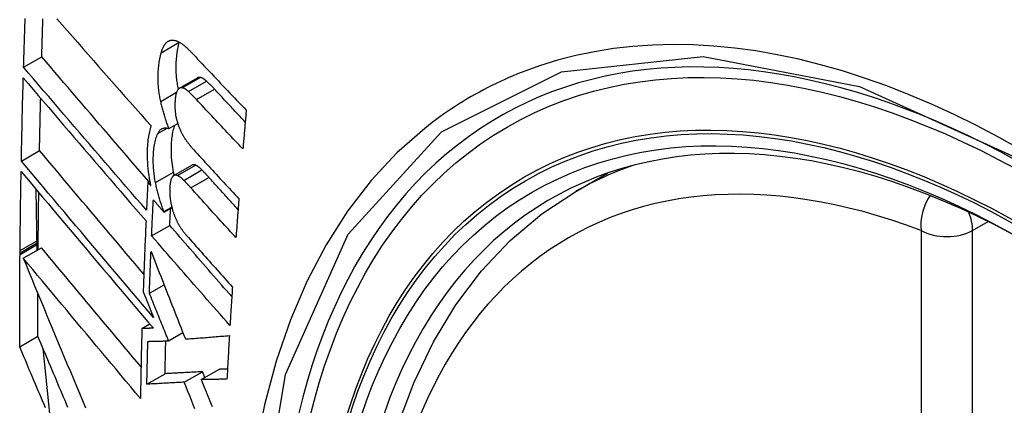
# Model space of a CAD drawing. Header units: inches. Extents: x 18 to 388, y 34 to 188.
# Tile 134 of 159: x 330.373 to 330.692, y 177.907 to 178.032. Entities that reach past the tile are written whole.
import ezdxf

# ---------------------------------------------------------------- set-up
doc = ezdxf.new("R2010")
doc.units = ezdxf.units.IN
doc.header["$MEASUREMENT"] = 0
doc.layers.add('Visible Edges(ANSI)', color=7, linetype='Continuous', lineweight=25)
doc.layers.add('Visible Tangent Edges(ANSI)', color=7, linetype='Continuous', lineweight=25)

msp = doc.modelspace()

# ---------------------------------------------------------------- linework, layer by layer
at = {"layer": 'Visible Edges(ANSI)'}
for p, q in [((330.42488, 178.02482), (330.4249, 178.02489)), ((330.37444, 178.01676), (330.38033, 178.02015)), ((330.42498, 178.00992), (330.43083, 178.01329)), ((330.42158, 177.99687), (330.42442, 177.99851)), ((330.37371, 177.98632), (330.3796, 177.98973)), ((330.42313, 177.98162), (330.42899, 177.985)), ((330.55354, 177.97648), (330.56382, 177.98241)), ((330.41471, 177.97945), (330.41536, 177.97982)), ((330.41565, 177.97838), (330.41471, 177.97945)), ((330.37885, 177.95746), (330.37856, 177.97706)), ((330.41995, 177.9698), (330.42252, 177.97128)), ((330.41995, 177.9698), (330.41996, 177.96997)), ((330.41996, 177.96997), (330.42249, 177.97143)), ((330.41596, 177.96208), (330.42184, 177.96548)), ((330.37916, 177.95764), (330.37917, 177.95947)), ((330.37917, 177.95947), (330.37918, 177.96004)), ((330.37918, 177.96004), (330.37918, 177.9607)), ((330.37328, 177.95663), (330.37329, 177.95729)), ((330.37328, 177.95607), (330.37328, 177.95663)), ((330.3743, 177.95484), (330.3802, 177.95824)), ((330.41522, 177.94347), (330.42, 177.94623)), ((330.41323, 177.94389), (330.41405, 177.94186)), ((330.41405, 177.94186), (330.4166, 177.9356)), ((330.41281, 177.93206), (330.41533, 177.93352)), ((330.42147, 177.92805), (330.42609, 177.93072)), ((330.37317, 177.92614), (330.37907, 177.92954)), ((330.38307, 177.90337), (330.38076, 177.92552)), ((330.41441, 177.914), (330.42031, 177.9174)), ((330.42654, 177.91466), (330.43243, 177.91806)), ((330.43205, 177.91547), (330.43793, 177.91887)), ((330.4332, 177.91613), (330.43243, 177.91806))]:
    msp.add_line(p, q, dxfattribs=at)
at = {"layer": 'Visible Edges(ANSI)', "flags": 128}
for points in [[(330.37444, 178.01676), (330.37447, 178.01789), (330.37451, 178.01901), (330.37454, 178.02014), (330.37457, 178.02127), (330.37461, 178.0224), (330.37464, 178.02353), (330.37468, 178.02466), (330.37471, 178.02579), (330.37475, 178.02692), (330.37479, 178.02805), (330.37482, 178.02918), (330.37486, 178.03032), (330.3749, 178.03145), (330.37493, 178.03258)], [(330.38033, 178.02015), (330.38035, 178.02088), (330.38037, 178.0216), (330.38039, 178.02232), (330.38041, 178.02304), (330.38043, 178.02377), (330.38045, 178.02449), (330.38047, 178.02521), (330.3805, 178.02594), (330.38052, 178.02666), (330.38054, 178.02738), (330.38056, 178.0281), (330.38058, 178.02883), (330.38061, 178.02955), (330.38063, 178.03027), (330.38065, 178.031), (330.38067, 178.03172), (330.3807, 178.03244)], [(330.38525, 178.03246), (330.38693, 178.03054), (330.38861, 178.02861), (330.39029, 178.02667), (330.39198, 178.02474), (330.39368, 178.0228), (330.39537, 178.02086), (330.39707, 178.01892), (330.39877, 178.01699), (330.40047, 178.01505), (330.40218, 178.01311), (330.40388, 178.01117), (330.40559, 178.00924), (330.40729, 178.00731), (330.409, 178.00539), (330.4107, 178.00346), (330.4124, 178.00155), (330.4141, 177.99964), (330.41579, 177.99773)], [(330.41904, 178.02145), (330.4191, 178.02165), (330.41916, 178.02184), (330.41922, 178.02203), (330.41928, 178.02222), (330.41935, 178.0224), (330.41942, 178.02258), (330.41949, 178.02275), (330.41956, 178.02292), (330.41964, 178.02309), (330.41971, 178.02325), (330.41979, 178.0234), (330.41987, 178.02355), (330.41996, 178.0237), (330.42004, 178.02384), (330.42013, 178.02398), (330.42022, 178.02411), (330.42031, 178.02423), (330.4204, 178.02435), (330.4205, 178.02446), (330.4206, 178.02457), (330.4207, 178.02468), (330.4208, 178.02477), (330.42091, 178.02487), (330.42102, 178.02496)], [(330.42102, 178.02496), (330.42113, 178.02504), (330.42125, 178.02512), (330.42136, 178.02519), (330.42148, 178.02525), (330.4216, 178.02531), (330.42173, 178.02536), (330.42185, 178.0254), (330.42198, 178.02543), (330.42211, 178.02547), (330.42224, 178.02549), (330.42237, 178.02551), (330.4225, 178.02552), (330.42264, 178.02552), (330.42277, 178.02552), (330.42291, 178.02552), (330.42305, 178.0255), (330.42319, 178.02549), (330.42333, 178.02546), (330.42347, 178.02544), (330.42361, 178.0254), (330.42375, 178.02536), (330.4239, 178.02532), (330.42404, 178.02527), (330.42419, 178.02522)], [(330.42464, 178.00964), (330.42454, 178.01012), (330.42445, 178.01059), (330.42437, 178.01106), (330.4243, 178.01153), (330.42423, 178.01199), (330.42417, 178.01246), (330.42411, 178.01292), (330.42406, 178.01338), (330.42402, 178.01384), (330.42398, 178.0143), (330.42395, 178.01476), (330.42393, 178.01521), (330.42391, 178.01566), (330.4239, 178.0161), (330.4239, 178.01654), (330.4239, 178.01698), (330.42391, 178.01749), (330.42393, 178.01825), (330.424, 178.01927), (330.4241, 178.02046), (330.42424, 178.02162), (330.42442, 178.02274), (330.42463, 178.02381), (330.42488, 178.02482)], [(330.42419, 178.02522), (330.42437, 178.02515), (330.42455, 178.02507), (330.42473, 178.02498), (330.42492, 178.02488), (330.4251, 178.02478), (330.42529, 178.02467), (330.42547, 178.02455), (330.42566, 178.02443), (330.42585, 178.0243), (330.42604, 178.02416), (330.42623, 178.02402), (330.42641, 178.02387), (330.4266, 178.02372), (330.42679, 178.02356), (330.42698, 178.0234), (330.42717, 178.02323), (330.42736, 178.02306), (330.42755, 178.02288), (330.42773, 178.0227), (330.42792, 178.02252), (330.42811, 178.02233), (330.42829, 178.02214), (330.42848, 178.02195), (330.42866, 178.02176)], [(330.41508, 177.97966), (330.41362, 177.98134), (330.41216, 177.98303), (330.4107, 177.98473), (330.40924, 177.98642), (330.40777, 177.98812), (330.40631, 177.98982), (330.40484, 177.99152), (330.40338, 177.99322), (330.40192, 177.99492), (330.40045, 177.99662), (330.39899, 177.99833), (330.39753, 178.00003), (330.39608, 178.00172), (330.39462, 178.00342), (330.39317, 178.00511), (330.39173, 178.0068), (330.39028, 178.00849), (330.38885, 178.01017), (330.38741, 178.01185), (330.38598, 178.01352), (330.38456, 178.01519), (330.38314, 178.01685), (330.38173, 178.01851), (330.38033, 178.02015)], [(330.41891, 178.00569), (330.41882, 178.00612), (330.41873, 178.00655), (330.41865, 178.00698), (330.41857, 178.0074), (330.4185, 178.00783), (330.41843, 178.00825), (330.41837, 178.00868), (330.41831, 178.0091), (330.41826, 178.00952), (330.41822, 178.00994), (330.41818, 178.01036), (330.41814, 178.01078), (330.41811, 178.01126), (330.41808, 178.01185), (330.41806, 178.01253), (330.41805, 178.01331), (330.41806, 178.01418), (330.4181, 178.01514), (330.41817, 178.01619), (330.41828, 178.0173), (330.41842, 178.01841), (330.41859, 178.01947), (330.4188, 178.02048), (330.41904, 178.02145)], [(330.42866, 178.02176), (330.4294, 178.02097), (330.43014, 178.02018), (330.43088, 178.0194), (330.43162, 178.01861), (330.43236, 178.01782), (330.43311, 178.01703), (330.43385, 178.01624), (330.4346, 178.01546), (330.43534, 178.01467), (330.43609, 178.01388), (330.43684, 178.01309), (330.43759, 178.01231), (330.43834, 178.01152), (330.43909, 178.01073), (330.43984, 178.00994), (330.44059, 178.00916), (330.44135, 178.00837), (330.4421, 178.00759), (330.44285, 178.0068), (330.44361, 178.00601), (330.44436, 178.00523), (330.44512, 178.00445), (330.44588, 178.00366), (330.44664, 178.00288)], [(330.41428, 177.97041), (330.41262, 177.97232), (330.41096, 177.97424), (330.40929, 177.97617), (330.40762, 177.9781), (330.40595, 177.98003), (330.40427, 177.98197), (330.40259, 177.98392), (330.40091, 177.98586), (330.39924, 177.98781), (330.39756, 177.98976), (330.39588, 177.99171), (330.39421, 177.99366), (330.39253, 177.99561), (330.39086, 177.99755), (330.3892, 177.9995), (330.38753, 178.00144), (330.38587, 178.00337), (330.38422, 178.00531), (330.38257, 178.00723), (330.38093, 178.00915), (330.3793, 178.01107), (330.37767, 178.01297), (330.37605, 178.01487), (330.37444, 178.01676)], [(330.37371, 177.98632), (330.37373, 177.98745), (330.37375, 177.98857), (330.37377, 177.98969), (330.3738, 177.99081), (330.37382, 177.99194), (330.37384, 177.99306), (330.37387, 177.99419), (330.37389, 177.99531), (330.37392, 177.99644), (330.37394, 177.99756), (330.37397, 177.99869), (330.374, 177.99981), (330.37402, 178.00094), (330.37405, 178.00206), (330.37408, 178.00319), (330.37411, 178.00431), (330.37413, 178.00544), (330.37416, 178.00656), (330.37419, 178.00769), (330.37422, 178.00882), (330.37425, 178.00994), (330.37428, 178.01107), (330.37431, 178.0122), (330.37434, 178.01332)], [(330.37434, 178.01332), (330.37595, 178.01143), (330.37757, 178.00954), (330.37919, 178.00763), (330.38083, 178.00572), (330.38246, 178.00379), (330.38411, 178.00187), (330.38576, 177.99993), (330.38742, 177.998), (330.38908, 177.99605), (330.39074, 177.99411), (330.39241, 177.99216), (330.39408, 177.99021), (330.39576, 177.98826), (330.39743, 177.98631), (330.39911, 177.98436), (330.40078, 177.98241), (330.40246, 177.98046), (330.40413, 177.97852), (330.40581, 177.97657), (330.40748, 177.97464), (330.40915, 177.9727), (330.41081, 177.97078), (330.41247, 177.96886), (330.41413, 177.96694)], [(330.43169, 178.01344), (330.43165, 178.01345), (330.43161, 178.01345), (330.43157, 178.01346), (330.43154, 178.01346), (330.4315, 178.01346), (330.43146, 178.01346), (330.43142, 178.01346), (330.43139, 178.01346), (330.43135, 178.01346), (330.43131, 178.01346), (330.43128, 178.01345), (330.43124, 178.01344), (330.4312, 178.01344), (330.43117, 178.01343), (330.43113, 178.01342), (330.4311, 178.01341), (330.43106, 178.0134), (330.43103, 178.01339), (330.43099, 178.01338), (330.43096, 178.01336), (330.43092, 178.01335), (330.43089, 178.01333), (330.43086, 178.01331), (330.43083, 178.01329)], [(330.43379, 178.01221), (330.4337, 178.01229), (330.43361, 178.01236), (330.43352, 178.01244), (330.43344, 178.01252), (330.43335, 178.01259), (330.43326, 178.01266), (330.43317, 178.01273), (330.43308, 178.01279), (330.43299, 178.01286), (330.4329, 178.01292), (330.43281, 178.01297), (330.43273, 178.01303), (330.43264, 178.01308), (330.43255, 178.01313), (330.43246, 178.01318), (330.43237, 178.01322), (330.43229, 178.01326), (330.4322, 178.0133), (330.43211, 178.01333), (330.43203, 178.01336), (330.43194, 178.01339), (330.43186, 178.01341), (330.43177, 178.01343), (330.43169, 178.01344)], [(330.42585, 178.01007), (330.42577, 178.01008), (330.4257, 178.01009), (330.42563, 178.01009), (330.42555, 178.01009), (330.42548, 178.01008), (330.42541, 178.01007), (330.42534, 178.01006), (330.42527, 178.01004), (330.4252, 178.01002), (330.42513, 178.01), (330.42507, 178.00997), (330.425, 178.00993), (330.42494, 178.00989), (330.42488, 178.00985), (330.42481, 178.00981), (330.42475, 178.00976), (330.4247, 178.0097), (330.42464, 178.00965), (330.42458, 178.00959), (330.42453, 178.00952), (330.42447, 178.00945), (330.42442, 178.00938), (330.42437, 178.00931), (330.42432, 178.00923)], [(330.42795, 178.00883), (330.42786, 178.00891), (330.42778, 178.00899), (330.42769, 178.00907), (330.4276, 178.00915), (330.42751, 178.00922), (330.42742, 178.00929), (330.42733, 178.00936), (330.42724, 178.00942), (330.42715, 178.00948), (330.42706, 178.00955), (330.42698, 178.0096), (330.42689, 178.00966), (330.4268, 178.00971), (330.42671, 178.00976), (330.42662, 178.00981), (330.42654, 178.00985), (330.42645, 178.00989), (330.42636, 178.00993), (330.42627, 178.00996), (330.42619, 178.00999), (330.4261, 178.01001), (330.42602, 178.01004), (330.42593, 178.01006), (330.42585, 178.01007)], [(330.4363, 178.00968), (330.4362, 178.00979), (330.43609, 178.0099), (330.43599, 178.01002), (330.43589, 178.01013), (330.43578, 178.01024), (330.43568, 178.01035), (330.43557, 178.01045), (330.43547, 178.01056), (330.43536, 178.01067), (330.43526, 178.01078), (330.43515, 178.01088), (330.43505, 178.01099), (330.43494, 178.0111), (330.43484, 178.0112), (330.43473, 178.0113), (330.43463, 178.01141), (330.43452, 178.01151), (330.43442, 178.01161), (330.43431, 178.01171), (330.43421, 178.01181), (330.43411, 178.01191), (330.434, 178.01201), (330.4339, 178.01211), (330.43379, 178.01221)], [(330.3796, 177.98973), (330.37961, 177.99043), (330.37963, 177.99114), (330.37964, 177.99185), (330.37965, 177.99255), (330.37967, 177.99326), (330.37968, 177.99397), (330.3797, 177.99468), (330.37971, 177.99539), (330.37973, 177.99609), (330.37974, 177.9968), (330.37976, 177.99751), (330.37977, 177.99822), (330.37979, 177.99892), (330.3798, 177.99963), (330.37982, 178.00034), (330.37984, 178.00105), (330.37985, 178.00176), (330.37987, 178.00247), (330.37988, 178.00317), (330.3799, 178.00388), (330.37992, 178.00459), (330.37993, 178.0053), (330.37995, 178.00601), (330.37997, 178.00672)], [(330.42432, 178.00923), (330.42422, 178.00906), (330.42413, 178.00886), (330.42405, 178.00866), (330.42398, 178.00843), (330.42391, 178.0082), (330.42385, 178.00796), (330.42379, 178.0077), (330.42374, 178.00744), (330.4237, 178.00717), (330.42366, 178.0069), (330.42363, 178.00662), (330.4236, 178.00633), (330.42357, 178.00603), (330.42354, 178.00568), (330.42352, 178.00529), (330.4235, 178.00486), (330.42349, 178.0044), (330.42349, 178.00391), (330.42351, 178.00339), (330.42354, 178.00287), (330.42359, 178.00234), (330.42365, 178.0018), (330.42374, 178.00126), (330.42384, 178.00071)], [(330.43047, 178.00631), (330.43036, 178.00642), (330.43026, 178.00653), (330.43015, 178.00665), (330.43005, 178.00676), (330.42994, 178.00687), (330.42984, 178.00698), (330.42974, 178.00708), (330.42963, 178.00719), (330.42953, 178.0073), (330.42942, 178.00741), (330.42932, 178.00751), (330.42921, 178.00762), (330.42911, 178.00772), (330.429, 178.00783), (330.4289, 178.00793), (330.42879, 178.00804), (330.42869, 178.00814), (330.42858, 178.00824), (330.42848, 178.00834), (330.42837, 178.00844), (330.42827, 178.00854), (330.42816, 178.00864), (330.42806, 178.00874), (330.42795, 178.00883)], [(330.4463, 177.99899), (330.44588, 177.99943), (330.44546, 177.99988), (330.44504, 178.00032), (330.44462, 178.00077), (330.44421, 178.00121), (330.44379, 178.00166), (330.44337, 178.0021), (330.44295, 178.00255), (330.44253, 178.003), (330.44212, 178.00344), (330.4417, 178.00389), (330.44128, 178.00433), (330.44087, 178.00478), (330.44045, 178.00522), (330.44003, 178.00567), (330.43962, 178.00612), (330.4392, 178.00656), (330.43879, 178.00701), (330.43837, 178.00745), (330.43796, 178.0079), (330.43754, 178.00834), (330.43713, 178.00879), (330.43672, 178.00924), (330.4363, 178.00968)], [(330.42158, 177.99687), (330.42144, 177.99722), (330.42131, 177.99757), (330.42118, 177.99792), (330.42104, 177.99827), (330.42092, 177.99863), (330.42079, 177.99898), (330.42067, 177.99934), (330.42054, 177.9997), (330.42043, 178.00007), (330.42031, 178.00043), (330.4202, 178.0008), (330.42008, 178.00117), (330.41997, 178.00153), (330.41987, 178.00191), (330.41976, 178.00228), (330.41966, 178.00265), (330.41956, 178.00303), (330.41946, 178.0034), (330.41936, 178.00378), (330.41927, 178.00416), (330.41917, 178.00454), (330.41908, 178.00492), (330.419, 178.0053), (330.41891, 178.00569)], [(330.44556, 177.99025), (330.44493, 177.99092), (330.44429, 177.99159), (330.44366, 177.99225), (330.44303, 177.99292), (330.44239, 177.99359), (330.44176, 177.99426), (330.44113, 177.99493), (330.4405, 177.9956), (330.43986, 177.99626), (330.43923, 177.99693), (330.4386, 177.9976), (330.43797, 177.99827), (330.43734, 177.99894), (330.43672, 177.99961), (330.43609, 178.00028), (330.43546, 178.00095), (330.43483, 178.00162), (330.43421, 178.00229), (330.43358, 178.00296), (330.43296, 178.00363), (330.43233, 178.0043), (330.43171, 178.00497), (330.43109, 178.00564), (330.43047, 178.00631)], [(330.42384, 178.00071), (330.42388, 178.00053), (330.42392, 178.00034), (330.42396, 178.00016), (330.42401, 177.99997), (330.42405, 177.99979), (330.4241, 177.99961), (330.42415, 177.99943), (330.4242, 177.99925), (330.42425, 177.99907), (330.4243, 177.99889), (330.42436, 177.99871), (330.42441, 177.99853), (330.42447, 177.99835), (330.42453, 177.99818), (330.42459, 177.998), (330.42465, 177.99783), (330.42471, 177.99766), (330.42478, 177.99749), (330.42484, 177.99732), (330.42491, 177.99715), (330.42498, 177.99699), (330.42505, 177.99682), (330.42512, 177.99666), (330.42519, 177.9965)], [(330.44664, 178.00288), (330.44659, 178.00235), (330.44655, 178.00183), (330.4465, 178.0013), (330.44645, 178.00077), (330.44641, 178.00025), (330.44636, 177.99972), (330.44632, 177.9992), (330.44627, 177.99867), (330.44623, 177.99814), (330.44618, 177.99762), (330.44614, 177.99709), (330.44609, 177.99656), (330.44605, 177.99604), (330.44601, 177.99551), (330.44596, 177.99499), (330.44592, 177.99446), (330.44587, 177.99393), (330.44583, 177.99341), (330.44578, 177.99288), (330.44574, 177.99236), (330.44569, 177.99183), (330.44565, 177.9913), (330.44561, 177.99078), (330.44556, 177.99025)], [(330.41579, 177.99773), (330.41564, 177.99729), (330.4155, 177.99683), (330.41536, 177.99635), (330.41524, 177.99586), (330.41513, 177.99535), (330.41502, 177.99483), (330.41493, 177.99429), (330.41485, 177.99374), (330.41477, 177.99318), (330.41471, 177.9926), (330.41465, 177.99199), (330.41459, 177.99131), (330.41455, 177.99056), (330.41452, 177.98975), (330.4145, 177.98887), (330.41451, 177.98794), (330.41453, 177.98695), (330.41458, 177.98593), (330.41466, 177.9849), (330.41476, 177.98386), (330.41488, 177.98281), (330.41503, 177.98175), (330.4152, 177.98068), (330.4154, 177.97959)], [(330.41792, 177.99522), (330.41802, 177.99543), (330.41813, 177.99563), (330.41824, 177.99582), (330.41836, 177.99599), (330.41849, 177.99615), (330.41862, 177.9963), (330.41875, 177.99643), (330.41889, 177.99655), (330.41904, 177.99666), (330.41919, 177.99676), (330.41934, 177.99684), (330.4195, 177.99691), (330.41966, 177.99697), (330.41982, 177.99701), (330.41999, 177.99704), (330.42016, 177.99707), (330.42033, 177.99708), (330.4205, 177.99708), (330.42068, 177.99707), (330.42086, 177.99704), (330.42104, 177.99701), (330.42122, 177.99698), (330.4214, 177.99693), (330.42158, 177.99687)], [(330.42307, 177.98272), (330.42293, 177.98352), (330.4228, 177.98431), (330.42268, 177.9851), (330.42259, 177.98587), (330.42251, 177.98664), (330.42244, 177.98741), (330.4224, 177.98816), (330.42237, 177.98891), (330.42235, 177.98965), (330.42235, 177.99036), (330.42237, 177.99105), (330.42239, 177.99171), (330.42243, 177.99235), (330.42248, 177.99295), (330.42253, 177.99352), (330.4226, 177.99408), (330.42267, 177.99463), (330.42276, 177.99516), (330.42286, 177.99568), (330.42297, 177.99618), (330.42309, 177.99666), (330.42322, 177.99712), (330.42336, 177.99756), (330.42351, 177.99799)], [(330.41721, 177.97933), (330.41703, 177.9803), (330.41688, 177.98127), (330.41675, 177.98222), (330.41665, 177.98317), (330.41657, 177.9841), (330.41652, 177.98499), (330.41649, 177.98584), (330.41649, 177.98664), (330.41649, 177.9874), (330.41652, 177.98811), (330.41655, 177.98878), (330.4166, 177.98939), (330.41665, 177.98996), (330.41671, 177.99052), (330.41678, 177.99106), (330.41687, 177.99159), (330.41696, 177.99211), (330.41706, 177.99261), (330.41718, 177.99309), (330.4173, 177.99355), (330.41744, 177.994), (330.41759, 177.99443), (330.41775, 177.99483), (330.41792, 177.99522)], [(330.42519, 177.9965), (330.42527, 177.99633), (330.42534, 177.99616), (330.42542, 177.99599), (330.4255, 177.99583), (330.42558, 177.99567), (330.42566, 177.99551), (330.42574, 177.99535), (330.42583, 177.99519), (330.42591, 177.99504), (330.42599, 177.99488), (330.42608, 177.99473), (330.42616, 177.99458), (330.42625, 177.99444), (330.42633, 177.99429), (330.42642, 177.99415), (330.42651, 177.99401), (330.4266, 177.99387), (330.42668, 177.99373), (330.42677, 177.99359), (330.42686, 177.99346), (330.42695, 177.99333), (330.42704, 177.9932), (330.42713, 177.99307), (330.42722, 177.99294)], [(330.42722, 177.99294), (330.42732, 177.99281), (330.42742, 177.99267), (330.42752, 177.99254), (330.42761, 177.99241), (330.42771, 177.99228), (330.42781, 177.99215), (330.42791, 177.99202), (330.42801, 177.99189), (330.42811, 177.99177), (330.42821, 177.99164), (330.4283, 177.99152), (330.4284, 177.9914), (330.4285, 177.99127), (330.4286, 177.99115), (330.4287, 177.99103), (330.4288, 177.99091), (330.4289, 177.9908), (330.429, 177.99068), (330.4291, 177.99056), (330.4292, 177.99045), (330.4293, 177.99033), (330.4294, 177.99022), (330.4295, 177.99011), (330.4296, 177.99)], [(330.41343, 177.94966), (330.41201, 177.95134), (330.41058, 177.95302), (330.40915, 177.95471), (330.40772, 177.9564), (330.40629, 177.95809), (330.40486, 177.95978), (330.40343, 177.96147), (330.40201, 177.96316), (330.40058, 177.96485), (330.39915, 177.96654), (330.39773, 177.96822), (330.3963, 177.96991), (330.39489, 177.97159), (330.39347, 177.97327), (330.39206, 177.97494), (330.39065, 177.97661), (330.38925, 177.97827), (330.38785, 177.97993), (330.38646, 177.98158), (330.38507, 177.98323), (330.38369, 177.98486), (330.38232, 177.98649), (330.38096, 177.98811), (330.3796, 177.98973)], [(330.4296, 177.99), (330.4302, 177.98934), (330.43081, 177.98867), (330.43142, 177.98801), (330.43202, 177.98735), (330.43263, 177.98669), (330.43324, 177.98602), (330.43384, 177.98536), (330.43445, 177.9847), (330.43506, 177.98403), (330.43567, 177.98337), (330.43628, 177.98271), (330.43689, 177.98205), (330.4375, 177.98138), (330.43811, 177.98072), (330.43873, 177.98006), (330.43934, 177.9794), (330.43995, 177.97873), (330.44057, 177.97807), (330.44118, 177.97741), (330.44179, 177.97675), (330.44241, 177.97609), (330.44302, 177.97543), (330.44364, 177.97476), (330.44425, 177.9741)], [(330.4166, 177.9356), (330.41482, 177.93768), (330.41304, 177.93978), (330.41125, 177.94189), (330.40945, 177.94401), (330.40765, 177.94613), (330.40585, 177.94826), (330.40404, 177.9504), (330.40223, 177.95253), (330.40042, 177.95467), (330.3986, 177.95682), (330.39679, 177.95896), (330.39498, 177.9611), (330.39317, 177.96324), (330.39137, 177.96538), (330.38957, 177.96751), (330.38777, 177.96963), (330.38598, 177.97176), (330.3842, 177.97387), (330.38243, 177.97597), (330.38066, 177.97807), (330.37891, 177.98015), (330.37716, 177.98222), (330.37543, 177.98428), (330.37371, 177.98632)], [(330.43015, 177.98503), (330.4301, 177.98505), (330.43004, 177.98507), (330.42999, 177.98509), (330.42994, 177.9851), (330.42989, 177.98511), (330.42984, 177.98513), (330.42979, 177.98514), (330.42974, 177.98514), (330.42969, 177.98515), (330.42964, 177.98515), (330.42959, 177.98515), (330.42954, 177.98515), (330.42949, 177.98515), (330.42945, 177.98515), (330.4294, 177.98514), (330.42935, 177.98514), (330.4293, 177.98513), (330.42926, 177.98511), (330.42921, 177.9851), (330.42917, 177.98508), (330.42912, 177.98507), (330.42908, 177.98505), (330.42904, 177.98502), (330.42899, 177.985)], [(330.43226, 177.98346), (330.43217, 177.98355), (330.43209, 177.98364), (330.432, 177.98373), (330.43191, 177.98381), (330.43182, 177.98389), (330.43173, 177.98398), (330.43164, 177.98405), (330.43155, 177.98413), (330.43146, 177.9842), (330.43138, 177.98428), (330.43129, 177.98435), (330.4312, 177.98441), (330.43111, 177.98448), (330.43102, 177.98454), (330.43093, 177.9846), (330.43085, 177.98466), (330.43076, 177.98472), (330.43067, 177.98477), (330.43058, 177.98482), (330.4305, 177.98487), (330.43041, 177.98491), (330.43032, 177.98495), (330.43024, 177.98499), (330.43015, 177.98503)], [(330.37329, 177.95729), (330.3733, 177.95836), (330.37331, 177.95942), (330.37332, 177.96049), (330.37333, 177.96156), (330.37334, 177.96262), (330.37335, 177.96369), (330.37337, 177.96476), (330.37338, 177.96582), (330.37339, 177.96689), (330.37341, 177.96796), (330.37342, 177.96902), (330.37344, 177.97009), (330.37345, 177.97116), (330.37347, 177.97223), (330.37348, 177.97329), (330.3735, 177.97436), (330.37352, 177.97543), (330.37353, 177.9765), (330.37355, 177.97756), (330.37357, 177.97863), (330.37359, 177.9797), (330.3736, 177.98077), (330.37362, 177.98184), (330.37364, 177.98291)], [(330.37364, 177.98291), (330.37536, 177.98086), (330.37709, 177.9788), (330.37884, 177.97673), (330.38059, 177.97465), (330.38236, 177.97255), (330.38413, 177.97045), (330.38591, 177.96833), (330.3877, 177.96621), (330.3895, 177.96408), (330.3913, 177.96195), (330.3931, 177.95981), (330.39491, 177.95766), (330.39672, 177.95552), (330.39853, 177.95338), (330.40034, 177.95123), (330.40215, 177.94909), (330.40396, 177.94695), (330.40577, 177.94481), (330.40757, 177.94268), (330.40937, 177.94055), (330.41116, 177.93843), (330.41295, 177.93632), (330.41473, 177.93422), (330.41651, 177.93213)], [(330.42264, 177.98116), (330.42256, 177.98103), (330.42248, 177.98089), (330.4224, 177.98073), (330.42234, 177.98057), (330.42227, 177.98039), (330.42222, 177.9802), (330.42216, 177.98), (330.42212, 177.9798), (330.42207, 177.97959), (330.42203, 177.97937), (330.422, 177.97915), (330.42196, 177.97893), (330.42194, 177.9787), (330.42191, 177.97846), (330.42188, 177.97822), (330.42186, 177.97798), (330.42184, 177.97774), (330.42183, 177.97749), (330.42181, 177.97721), (330.42181, 177.97688), (330.42181, 177.97649), (330.42183, 177.97601), (330.42186, 177.97543), (330.42191, 177.97474)], [(330.42429, 177.98165), (330.42421, 177.98168), (330.42413, 177.9817), (330.42405, 177.98173), (330.42398, 177.98174), (330.4239, 177.98176), (330.42382, 177.98177), (330.42375, 177.98177), (330.42367, 177.98177), (330.4236, 177.98177), (330.42353, 177.98176), (330.42346, 177.98175), (330.42339, 177.98173), (330.42332, 177.9817), (330.42325, 177.98168), (330.42318, 177.98164), (330.42312, 177.98161), (330.42305, 177.98157), (330.42299, 177.98152), (330.42293, 177.98147), (330.42287, 177.98142), (330.42281, 177.98136), (330.42275, 177.9813), (330.4227, 177.98123), (330.42264, 177.98116)], [(330.42328, 177.9817), (330.42327, 177.98175), (330.42326, 177.98179), (330.42325, 177.98183), (330.42324, 177.98187), (330.42324, 177.98191), (330.42323, 177.98196), (330.42322, 177.982), (330.42321, 177.98204), (330.4232, 177.98208), (330.42319, 177.98213), (330.42318, 177.98217), (330.42317, 177.98221), (330.42317, 177.98225), (330.42316, 177.9823), (330.42315, 177.98234), (330.42314, 177.98238), (330.42313, 177.98242), (330.42312, 177.98247), (330.42311, 177.98251), (330.42311, 177.98255), (330.4231, 177.98259), (330.42309, 177.98264), (330.42308, 177.98268), (330.42307, 177.98272)], [(330.42641, 177.98008), (330.42632, 177.98017), (330.42623, 177.98026), (330.42614, 177.98035), (330.42605, 177.98043), (330.42596, 177.98051), (330.42587, 177.98059), (330.42578, 177.98067), (330.4257, 177.98075), (330.42561, 177.98082), (330.42552, 177.98089), (330.42543, 177.98096), (330.42534, 177.98103), (330.42525, 177.9811), (330.42517, 177.98116), (330.42508, 177.98122), (330.42499, 177.98128), (330.4249, 177.98133), (330.42481, 177.98139), (330.42473, 177.98144), (330.42464, 177.98148), (330.42455, 177.98153), (330.42446, 177.98157), (330.42438, 177.98161), (330.42429, 177.98165)], [(330.43454, 177.98101), (330.43445, 177.98112), (330.43435, 177.98122), (330.43426, 177.98133), (330.43416, 177.98143), (330.43407, 177.98154), (330.43397, 177.98164), (330.43388, 177.98174), (330.43378, 177.98185), (330.43369, 177.98195), (330.43359, 177.98205), (330.4335, 177.98216), (330.4334, 177.98226), (330.43331, 177.98236), (330.43321, 177.98246), (330.43312, 177.98256), (330.43302, 177.98266), (330.43293, 177.98276), (330.43283, 177.98286), (330.43274, 177.98296), (330.43264, 177.98306), (330.43255, 177.98316), (330.43245, 177.98326), (330.43236, 177.98336), (330.43226, 177.98346)], [(330.41471, 177.97945), (330.4147, 177.97907), (330.41468, 177.97869), (330.41466, 177.97832), (330.41464, 177.97794), (330.41462, 177.97756), (330.4146, 177.97719), (330.41459, 177.97681), (330.41457, 177.97643), (330.41455, 177.97606), (330.41453, 177.97568), (330.41451, 177.9753), (330.41449, 177.97493), (330.41448, 177.97455), (330.41446, 177.97417), (330.41444, 177.9738), (330.41442, 177.97342), (330.41441, 177.97305), (330.41439, 177.97267), (330.41437, 177.97229), (330.41435, 177.97192), (330.41434, 177.97154), (330.41432, 177.97116), (330.4143, 177.97079), (330.41428, 177.97041)], [(330.4154, 177.97959), (330.41541, 177.97954), (330.41542, 177.97949), (330.41543, 177.97944), (330.41544, 177.97939), (330.41545, 177.97934), (330.41546, 177.97929), (330.41547, 177.97924), (330.41548, 177.97919), (330.41549, 177.97914), (330.4155, 177.97909), (330.41551, 177.97904), (330.41552, 177.97899), (330.41553, 177.97894), (330.41554, 177.97889), (330.41555, 177.97884), (330.41556, 177.97878), (330.41557, 177.97873), (330.41558, 177.97868), (330.4156, 177.97863), (330.41561, 177.97858), (330.41562, 177.97853), (330.41563, 177.97848), (330.41564, 177.97843), (330.41565, 177.97838)], [(330.41996, 177.96997), (330.41981, 177.97034), (330.41967, 177.97071), (330.41953, 177.97108), (330.4194, 177.97146), (330.41926, 177.97184), (330.41913, 177.97222), (330.419, 177.9726), (330.41887, 177.97298), (330.41874, 177.97337), (330.41862, 177.97376), (330.4185, 177.97415), (330.41838, 177.97454), (330.41826, 177.97494), (330.41815, 177.97533), (330.41804, 177.97573), (330.41794, 177.97613), (330.41784, 177.97652), (330.41774, 177.97692), (330.41764, 177.97732), (330.41755, 177.97772), (330.41746, 177.97812), (330.41737, 177.97853), (330.41729, 177.97893), (330.41721, 177.97933)], [(330.42869, 177.97763), (330.42859, 177.97774), (330.4285, 177.97784), (330.4284, 177.97795), (330.42831, 177.97805), (330.42821, 177.97816), (330.42812, 177.97826), (330.42802, 177.97836), (330.42793, 177.97847), (330.42783, 177.97857), (330.42774, 177.97867), (330.42764, 177.97878), (330.42755, 177.97888), (330.42745, 177.97898), (330.42736, 177.97908), (330.42726, 177.97918), (330.42717, 177.97928), (330.42707, 177.97938), (330.42698, 177.97948), (330.42688, 177.97958), (330.42679, 177.97968), (330.42669, 177.97978), (330.4266, 177.97988), (330.4265, 177.97998), (330.42641, 177.98008)], [(330.44398, 177.97057), (330.44358, 177.97101), (330.44319, 177.97144), (330.44279, 177.97188), (330.4424, 177.97231), (330.442, 177.97275), (330.44161, 177.97318), (330.44121, 177.97362), (330.44082, 177.97405), (330.44042, 177.97449), (330.44003, 177.97492), (330.43964, 177.97536), (330.43924, 177.9758), (330.43885, 177.97623), (330.43846, 177.97667), (330.43806, 177.9771), (330.43767, 177.97754), (330.43728, 177.97797), (330.43689, 177.97841), (330.4365, 177.97884), (330.43611, 177.97928), (330.43571, 177.97971), (330.43532, 177.98014), (330.43493, 177.98058), (330.43454, 177.98101)], [(330.37918, 177.9607), (330.37919, 177.96134), (330.3792, 177.96198), (330.3792, 177.96262), (330.37921, 177.96326), (330.37922, 177.9639), (330.37922, 177.96455), (330.37923, 177.96519), (330.37924, 177.96583), (330.37924, 177.96647), (330.37925, 177.96711), (330.37926, 177.96775), (330.37927, 177.9684), (330.37927, 177.96904), (330.37928, 177.96968), (330.37929, 177.97032), (330.3793, 177.97096), (330.37931, 177.97161), (330.37932, 177.97225), (330.37932, 177.97289), (330.37933, 177.97353), (330.37934, 177.97417), (330.37935, 177.97482), (330.37936, 177.97546), (330.37937, 177.9761)], [(330.42191, 177.97474), (330.42193, 177.97458), (330.42194, 177.97443), (330.42196, 177.97428), (330.42198, 177.97412), (330.422, 177.97397), (330.42202, 177.97381), (330.42204, 177.97366), (330.42206, 177.9735), (330.42209, 177.97334), (330.42211, 177.97319), (330.42214, 177.97303), (330.42217, 177.97287), (330.4222, 177.97272), (330.42223, 177.97256), (330.42226, 177.9724), (330.4223, 177.97224), (330.42233, 177.97209), (330.42237, 177.97193), (330.4224, 177.97177), (330.42244, 177.97161), (330.42248, 177.97146), (330.42252, 177.9713), (330.42256, 177.97115), (330.4226, 177.97099)], [(330.44329, 177.96154), (330.44268, 177.96221), (330.44207, 177.96288), (330.44146, 177.96355), (330.44084, 177.96422), (330.44023, 177.96489), (330.43962, 177.96556), (330.43901, 177.96623), (330.4384, 177.9669), (330.43779, 177.96757), (330.43718, 177.96824), (330.43657, 177.96891), (330.43596, 177.96958), (330.43535, 177.97025), (330.43474, 177.97093), (330.43413, 177.9716), (330.43352, 177.97227), (330.43292, 177.97294), (330.43231, 177.97361), (330.43171, 177.97428), (330.4311, 177.97495), (330.4305, 177.97562), (330.42989, 177.97629), (330.42929, 177.97696), (330.42869, 177.97763)], [(330.5211, 177.66873), (330.51337, 177.68789), (330.50651, 177.70712), (330.50056, 177.72636), (330.49556, 177.7455), (330.49152, 177.76448), (330.48847, 177.7832), (330.48642, 177.8016), (330.48539, 177.81957), (330.48539, 177.83706), (330.48643, 177.85399), (330.48851, 177.87028), (330.49164, 177.88587), (330.49583, 177.90068), (330.50106, 177.91465), (330.50733, 177.9277), (330.51463, 177.93975), (330.52294, 177.95074), (330.53224, 177.96057), (330.54246, 177.96918), (330.55354, 177.97648)], [(330.41596, 177.96208), (330.41599, 177.96257), (330.41601, 177.96305), (330.41603, 177.96354), (330.41605, 177.96402), (330.41607, 177.96451), (330.41609, 177.96499), (330.41612, 177.96548), (330.41614, 177.96596), (330.41616, 177.96645), (330.41618, 177.96693), (330.41621, 177.96742), (330.41623, 177.9679), (330.41625, 177.96839), (330.41627, 177.96887), (330.4163, 177.96936), (330.41632, 177.96984), (330.41634, 177.97033), (330.41637, 177.97082), (330.41639, 177.9713), (330.41641, 177.97179), (330.41644, 177.97227), (330.41646, 177.97276), (330.41648, 177.97324), (330.41651, 177.97373)], [(330.41651, 177.97373), (330.41665, 177.97356), (330.41679, 177.9734), (330.41694, 177.97324), (330.41708, 177.97307), (330.41722, 177.97291), (330.41737, 177.97275), (330.41751, 177.97258), (330.41765, 177.97242), (330.4178, 177.97225), (330.41794, 177.97209), (330.41808, 177.97193), (330.41823, 177.97176), (330.41837, 177.9716), (330.41851, 177.97144), (330.41866, 177.97127), (330.4188, 177.97111), (330.41894, 177.97094), (330.41909, 177.97078), (330.41923, 177.97062), (330.41937, 177.97045), (330.41952, 177.97029), (330.41966, 177.97012), (330.41981, 177.96996), (330.41995, 177.9698)], [(330.44425, 177.9741), (330.44421, 177.97358), (330.44417, 177.97306), (330.44413, 177.97253), (330.44409, 177.97201), (330.44405, 177.97149), (330.44401, 177.97096), (330.44397, 177.97044), (330.44393, 177.96992), (330.44389, 177.96939), (330.44385, 177.96887), (330.44381, 177.96835), (330.44377, 177.96782), (330.44373, 177.9673), (330.44369, 177.96678), (330.44365, 177.96625), (330.44361, 177.96573), (330.44357, 177.96521), (330.44353, 177.96468), (330.44349, 177.96416), (330.44345, 177.96364), (330.44341, 177.96311), (330.44337, 177.96259), (330.44333, 177.96207), (330.44329, 177.96154)], [(330.42184, 177.96548), (330.42185, 177.96571), (330.42186, 177.96594), (330.42187, 177.96617), (330.42188, 177.9664), (330.42189, 177.96663), (330.4219, 177.96687), (330.42191, 177.9671), (330.42192, 177.96733), (330.42193, 177.96756), (330.42194, 177.96779), (330.42195, 177.96802), (330.42196, 177.96825), (330.42197, 177.96849), (330.42198, 177.96872), (330.42199, 177.96895), (330.422, 177.96918), (330.42202, 177.96941), (330.42203, 177.96964), (330.42204, 177.96987), (330.42205, 177.97011), (330.42206, 177.97034), (330.42207, 177.97057), (330.42208, 177.9708), (330.42209, 177.97103)], [(330.4226, 177.97099), (330.42265, 177.97079), (330.42271, 177.9706), (330.42276, 177.97041), (330.42282, 177.97022), (330.42288, 177.97002), (330.42294, 177.96984), (330.42301, 177.96965), (330.42307, 177.96946), (330.42314, 177.96927), (330.42321, 177.96909), (330.42327, 177.96891), (330.42334, 177.96873), (330.42342, 177.96855), (330.42349, 177.96837), (330.42356, 177.96819), (330.42363, 177.96802), (330.42371, 177.96784), (330.42378, 177.96767), (330.42386, 177.9675), (330.42394, 177.96733), (330.42402, 177.96716), (330.42409, 177.96699), (330.42417, 177.96682), (330.42425, 177.96666)], [(330.41413, 177.96694), (330.41409, 177.96598), (330.41404, 177.96502), (330.414, 177.96405), (330.41396, 177.96309), (330.41392, 177.96213), (330.41388, 177.96117), (330.41384, 177.96021), (330.4138, 177.95924), (330.41376, 177.95828), (330.41372, 177.95732), (330.41369, 177.95636), (330.41365, 177.9554), (330.41361, 177.95444), (330.41357, 177.95348), (330.41354, 177.95252), (330.4135, 177.95156), (330.41347, 177.9506), (330.41343, 177.94964), (330.4134, 177.94868), (330.41336, 177.94772), (330.41333, 177.94677), (330.4133, 177.94581), (330.41326, 177.94485), (330.41323, 177.94389)], [(330.44195, 177.9424), (330.44111, 177.94336), (330.44026, 177.94433), (330.43942, 177.94529), (330.43857, 177.94626), (330.43773, 177.94722), (330.43688, 177.94819), (330.43604, 177.94915), (330.43519, 177.95012), (330.43435, 177.95108), (330.43351, 177.95205), (330.43267, 177.95301), (330.43182, 177.95398), (330.43098, 177.95494), (330.43015, 177.9559), (330.42931, 177.95687), (330.42847, 177.95783), (330.42764, 177.95879), (330.4268, 177.95975), (330.42597, 177.96071), (330.42514, 177.96166), (330.42431, 177.96262), (330.42349, 177.96357), (330.42266, 177.96453), (330.42184, 177.96548)], [(330.42425, 177.96666), (330.42437, 177.96643), (330.42448, 177.96621), (330.4246, 177.96599), (330.42472, 177.96577), (330.42484, 177.96556), (330.42496, 177.96536), (330.42508, 177.96516), (330.4252, 177.96496), (330.42533, 177.96476), (330.42545, 177.96457), (330.42557, 177.96439), (330.4257, 177.96421), (330.42583, 177.96403), (330.42595, 177.96385), (330.42608, 177.96368), (330.42621, 177.96351), (330.42634, 177.96334), (330.42646, 177.96318), (330.42659, 177.96302), (330.42672, 177.96286), (330.42685, 177.9627), (330.42698, 177.96255), (330.42711, 177.9624), (330.42724, 177.96225)], [(330.44136, 177.93303), (330.4403, 177.93423), (330.43923, 177.93544), (330.43817, 177.93665), (330.4371, 177.93786), (330.43604, 177.93907), (330.43497, 177.94028), (330.4339, 177.94149), (330.43284, 177.94271), (330.43177, 177.94393), (330.43071, 177.94514), (330.42964, 177.94636), (330.42858, 177.94757), (330.42752, 177.94879), (330.42646, 177.95001), (330.4254, 177.95122), (330.42434, 177.95243), (330.42328, 177.95365), (330.42223, 177.95486), (330.42118, 177.95607), (330.42013, 177.95728), (330.41908, 177.95848), (330.41804, 177.95969), (330.417, 177.96089), (330.41596, 177.96208)], [(330.42724, 177.96225), (330.42786, 177.96156), (330.42847, 177.96086), (330.42909, 177.96016), (330.42971, 177.95946), (330.43032, 177.95877), (330.43094, 177.95807), (330.43156, 177.95737), (330.43218, 177.95667), (330.4328, 177.95597), (330.43343, 177.95527), (330.43405, 177.95457), (330.43467, 177.95387), (330.43529, 177.95317), (330.43591, 177.95248), (330.43654, 177.95178), (330.43716, 177.95108), (330.43779, 177.95038), (330.43841, 177.94968), (330.43903, 177.94898), (330.43966, 177.94829), (330.44028, 177.94759), (330.44091, 177.94689), (330.44153, 177.94619), (330.44216, 177.9455)], [(330.37317, 177.92614), (330.37317, 177.92738), (330.37317, 177.92862), (330.37317, 177.92987), (330.37317, 177.93111), (330.37317, 177.93236), (330.37317, 177.9336), (330.37317, 177.93485), (330.37317, 177.93609), (330.37317, 177.93734), (330.37318, 177.93859), (330.37318, 177.93983), (330.37318, 177.94108), (330.37319, 177.94233), (330.37319, 177.94357), (330.3732, 177.94482), (330.37321, 177.94607), (330.37321, 177.94732), (330.37322, 177.94857), (330.37323, 177.94982), (330.37324, 177.95107), (330.37325, 177.95232), (330.37325, 177.95357), (330.37326, 177.95482), (330.37328, 177.95607)], [(330.41251, 177.91961), (330.41116, 177.92122), (330.4098, 177.92284), (330.40845, 177.92446), (330.40709, 177.92608), (330.40573, 177.9277), (330.40437, 177.92933), (330.40301, 177.93095), (330.40165, 177.93258), (330.40029, 177.93421), (330.39893, 177.93583), (330.39757, 177.93746), (330.39622, 177.93908), (330.39486, 177.9407), (330.39351, 177.94232), (330.39216, 177.94394), (330.39081, 177.94555), (330.38947, 177.94716), (330.38813, 177.94876), (330.38679, 177.95035), (330.38546, 177.95195), (330.38414, 177.95353), (330.38282, 177.95511), (330.38151, 177.95668), (330.3802, 177.95824)], [(330.41522, 177.94347), (330.41524, 177.94404), (330.41526, 177.9446), (330.41528, 177.94517), (330.4153, 177.94573), (330.41533, 177.9463), (330.41535, 177.94686), (330.41537, 177.94743), (330.41539, 177.94799), (330.41541, 177.94856), (330.41543, 177.94912), (330.41545, 177.94969), (330.41547, 177.95025), (330.4155, 177.95082), (330.41552, 177.95139), (330.41554, 177.95195), (330.41556, 177.95252), (330.41559, 177.95308), (330.41561, 177.95365), (330.41563, 177.95422), (330.41565, 177.95478), (330.41568, 177.95535), (330.4157, 177.95592), (330.41572, 177.95648), (330.41575, 177.95705)], [(330.41575, 177.95705), (330.4162, 177.95591), (330.41665, 177.95476), (330.41709, 177.95362), (330.41754, 177.95248), (330.41799, 177.95134), (330.41844, 177.9502), (330.41889, 177.94906), (330.41934, 177.94791), (330.41979, 177.94677), (330.42024, 177.94561), (330.42069, 177.94446), (330.42115, 177.94329), (330.42161, 177.94213), (330.42207, 177.94095), (330.42254, 177.93977), (330.423, 177.93858), (330.42347, 177.93738), (330.42395, 177.93616), (330.42443, 177.93494), (330.42491, 177.93371), (330.4254, 177.93246), (330.42589, 177.93121), (330.42639, 177.92993), (330.4269, 177.92865)], [(330.3743, 177.95484), (330.37522, 177.95264), (330.37614, 177.95042), (330.37707, 177.94818), (330.378, 177.94592), (330.37894, 177.94365), (330.37989, 177.94137), (330.38084, 177.93908), (330.3818, 177.93677), (330.38276, 177.93445), (330.38373, 177.93213), (330.3847, 177.9298), (330.38568, 177.92746), (330.38665, 177.92512), (330.38763, 177.92277), (330.38861, 177.92042), (330.38959, 177.91808), (330.39057, 177.91573), (330.39155, 177.91338), (330.39253, 177.91104), (330.39351, 177.9087), (330.39449, 177.90636)], [(330.41233, 177.90937), (330.41076, 177.91125), (330.40918, 177.91313), (330.4076, 177.91502), (330.40601, 177.91692), (330.40442, 177.91882), (330.40282, 177.92073), (330.40122, 177.92264), (330.39962, 177.92455), (330.39802, 177.92647), (330.39642, 177.92838), (330.39482, 177.9303), (330.39322, 177.93221), (330.39162, 177.93413), (330.39002, 177.93604), (330.38842, 177.93795), (330.38683, 177.93985), (330.38524, 177.94175), (330.38366, 177.94364), (330.38208, 177.94553), (330.38051, 177.94741), (330.37895, 177.94928), (330.37739, 177.95114), (330.37584, 177.953), (330.3743, 177.95484)], [(330.37907, 177.92954), (330.37907, 177.93012), (330.37907, 177.93069), (330.37907, 177.93126), (330.37907, 177.93184), (330.37907, 177.93241), (330.37907, 177.93298), (330.37907, 177.93356), (330.37907, 177.93413), (330.37907, 177.93471), (330.37907, 177.93528), (330.37907, 177.93586), (330.37907, 177.93643), (330.37907, 177.937), (330.37907, 177.93758), (330.37907, 177.93815), (330.37907, 177.93873), (330.37907, 177.9393), (330.37907, 177.93988), (330.37907, 177.94045), (330.37907, 177.94103), (330.37907, 177.9416), (330.37908, 177.94218), (330.37908, 177.94275), (330.37908, 177.94333)], [(330.42147, 177.92805), (330.42122, 177.92867), (330.42097, 177.9293), (330.42072, 177.92992), (330.42046, 177.93055), (330.42021, 177.93118), (330.41995, 177.93181), (330.41969, 177.93245), (330.41943, 177.93308), (330.41918, 177.93372), (330.41892, 177.93436), (330.41866, 177.935), (330.4184, 177.93565), (330.41813, 177.93629), (330.41787, 177.93694), (330.41761, 177.93759), (330.41735, 177.93824), (330.41708, 177.93889), (330.41682, 177.93954), (330.41655, 177.94019), (330.41629, 177.94085), (330.41602, 177.9415), (330.41576, 177.94216), (330.41549, 177.94281), (330.41522, 177.94347)], [(330.44216, 177.9455), (330.44212, 177.94498), (330.44209, 177.94446), (330.44205, 177.94394), (330.44202, 177.94342), (330.44199, 177.9429), (330.44195, 177.94238), (330.44192, 177.94186), (330.44188, 177.94134), (330.44185, 177.94082), (330.44182, 177.9403), (330.44178, 177.93978), (330.44175, 177.93926), (330.44172, 177.93874), (330.44168, 177.93822), (330.44165, 177.9377), (330.44162, 177.93718), (330.44158, 177.93666), (330.44155, 177.93614), (330.44152, 177.93562), (330.44149, 177.93511), (330.44146, 177.93459), (330.44142, 177.93407), (330.44139, 177.93355), (330.44136, 177.93303)], [(330.41281, 177.93206), (330.41278, 177.93112), (330.41275, 177.93017), (330.41273, 177.92922), (330.41271, 177.92827), (330.41268, 177.92732), (330.41266, 177.92638), (330.41264, 177.92543), (330.41261, 177.92448), (330.41259, 177.92354), (330.41257, 177.92259), (330.41255, 177.92164), (330.41253, 177.9207), (330.41251, 177.91975), (330.41249, 177.91881), (330.41247, 177.91786), (330.41245, 177.91692), (330.41244, 177.91598), (330.41242, 177.91503), (330.4124, 177.91409), (330.41239, 177.91315), (330.41237, 177.9122), (330.41236, 177.91126), (330.41234, 177.91032), (330.41233, 177.90937)], [(330.41651, 177.93213), (330.41635, 177.93213), (330.4162, 177.93213), (330.41604, 177.93212), (330.41589, 177.93212), (330.41573, 177.93212), (330.41558, 177.93211), (330.41542, 177.93211), (330.41527, 177.93211), (330.41512, 177.9321), (330.41496, 177.9321), (330.41481, 177.9321), (330.41465, 177.9321), (330.4145, 177.93209), (330.41434, 177.93209), (330.41419, 177.93209), (330.41404, 177.93209), (330.41388, 177.93208), (330.41373, 177.93208), (330.41357, 177.93208), (330.41342, 177.93207), (330.41327, 177.93207), (330.41311, 177.93207), (330.41296, 177.93207), (330.41281, 177.93206)], [(330.38881, 177.90646), (330.38835, 177.90756), (330.38788, 177.90866), (330.38742, 177.90976), (330.38695, 177.91086), (330.38648, 177.91196), (330.38602, 177.91306), (330.38555, 177.91416), (330.38509, 177.91526), (330.38462, 177.91637), (330.38416, 177.91747), (330.38369, 177.91857), (330.38323, 177.91967), (330.38277, 177.92077), (330.3823, 177.92187), (330.38184, 177.92296), (330.38138, 177.92406), (330.38091, 177.92516), (330.38045, 177.92626), (330.37999, 177.92735), (330.37953, 177.92845), (330.37907, 177.92954)], [(330.41441, 177.914), (330.41443, 177.91458), (330.41444, 177.91515), (330.41445, 177.91573), (330.41446, 177.91631), (330.41447, 177.91689), (330.41449, 177.91747), (330.4145, 177.91805), (330.41451, 177.91862), (330.41452, 177.9192), (330.41454, 177.91978), (330.41455, 177.92036), (330.41456, 177.92094), (330.41458, 177.92152), (330.41459, 177.92209), (330.4146, 177.92267), (330.41462, 177.92325), (330.41463, 177.92383), (330.41465, 177.92441), (330.41466, 177.92499), (330.41468, 177.92557), (330.41469, 177.92615), (330.41471, 177.92673), (330.41472, 177.92731), (330.41474, 177.92788)], [(330.41474, 177.92788), (330.41502, 177.92789), (330.41529, 177.9279), (330.41557, 177.9279), (330.41585, 177.92791), (330.41613, 177.92792), (330.41641, 177.92792), (330.41669, 177.92793), (330.41697, 177.92794), (330.41725, 177.92794), (330.41753, 177.92795), (330.41781, 177.92796), (330.41809, 177.92796), (330.41837, 177.92797), (330.41865, 177.92798), (330.41893, 177.92798), (330.41922, 177.92799), (330.4195, 177.928), (330.41978, 177.92801), (330.42006, 177.92801), (330.42034, 177.92802), (330.42063, 177.92803), (330.42091, 177.92804), (330.42119, 177.92805), (330.42147, 177.92805)], [(330.42031, 177.9174), (330.42032, 177.91784), (330.42033, 177.91829), (330.42034, 177.91873), (330.42034, 177.91917), (330.42035, 177.91961), (330.42036, 177.92005), (330.42037, 177.9205), (330.42038, 177.92094), (330.42039, 177.92138), (330.4204, 177.92182), (330.42041, 177.92227), (330.42042, 177.92271), (330.42043, 177.92315), (330.42044, 177.9236), (330.42045, 177.92404), (330.42046, 177.92448), (330.42047, 177.92493), (330.42048, 177.92537), (330.42049, 177.92581), (330.4205, 177.92625), (330.42051, 177.9267), (330.42052, 177.92714), (330.42053, 177.92758), (330.42054, 177.92803)], [(330.4269, 177.92865), (330.42748, 177.92869), (330.42806, 177.92873), (330.42864, 177.92877), (330.42923, 177.92881), (330.42981, 177.92886), (330.4304, 177.9289), (330.43099, 177.92895), (330.43158, 177.92899), (330.43217, 177.92903), (330.43276, 177.92908), (330.43335, 177.92913), (330.43394, 177.92917), (330.43454, 177.92922), (330.43514, 177.92927), (330.43573, 177.92932), (330.43633, 177.92937), (330.43693, 177.92942), (330.43753, 177.92947), (330.43814, 177.92952), (330.43874, 177.92957), (330.43935, 177.92962), (330.43995, 177.92968), (330.44056, 177.92973), (330.44117, 177.92978)], [(330.44117, 177.92978), (330.44113, 177.92919), (330.4411, 177.9286), (330.44106, 177.92801), (330.44103, 177.92742), (330.44099, 177.92683), (330.44096, 177.92624), (330.44093, 177.92565), (330.44089, 177.92506), (330.44086, 177.92447), (330.44083, 177.92388), (330.4408, 177.92329), (330.44076, 177.9227), (330.44073, 177.92211), (330.4407, 177.92152), (330.44067, 177.92094), (330.44064, 177.92035), (330.4406, 177.91976), (330.44057, 177.91917), (330.44054, 177.91858), (330.44051, 177.91799), (330.44048, 177.9174), (330.44045, 177.91681), (330.44042, 177.91623), (330.44039, 177.91564)], [(330.38152, 177.90635), (330.38105, 177.90745), (330.38058, 177.90856), (330.38012, 177.90966), (330.37965, 177.91076), (330.37919, 177.91186), (330.37872, 177.91296), (330.37826, 177.91406), (330.37779, 177.91516), (330.37733, 177.91626), (330.37687, 177.91736), (330.3764, 177.91846), (330.37594, 177.91956), (330.37548, 177.92066), (330.37502, 177.92175), (330.37455, 177.92285), (330.37409, 177.92395), (330.37363, 177.92504), (330.37317, 177.92614)], [(330.43243, 177.91806), (330.43192, 177.91803), (330.4314, 177.918), (330.43089, 177.91797), (330.43038, 177.91794), (330.42987, 177.91791), (330.42937, 177.91788), (330.42886, 177.91785), (330.42835, 177.91782), (330.42784, 177.91779), (330.42733, 177.91776), (330.42683, 177.91774), (330.42632, 177.91771), (330.42582, 177.91768), (330.42531, 177.91766), (330.42481, 177.91763), (330.42431, 177.9176), (330.4238, 177.91758), (330.4233, 177.91755), (330.4228, 177.91753), (330.4223, 177.9175), (330.4218, 177.91748), (330.4213, 177.91745), (330.42081, 177.91743), (330.42031, 177.9174)], [(330.44056, 177.91891), (330.44045, 177.91891), (330.44034, 177.91891), (330.44023, 177.9189), (330.44012, 177.9189), (330.44001, 177.9189), (330.4399, 177.9189), (330.43979, 177.9189), (330.43968, 177.91889), (330.43957, 177.91889), (330.43946, 177.91889), (330.43935, 177.91889), (330.43924, 177.91889), (330.43913, 177.91889), (330.43902, 177.91888), (330.43892, 177.91888), (330.43881, 177.91888), (330.4387, 177.91888), (330.43859, 177.91888), (330.43848, 177.91888), (330.43837, 177.91887), (330.43826, 177.91887), (330.43815, 177.91887), (330.43804, 177.91887), (330.43793, 177.91887)], [(330.42654, 177.91466), (330.42603, 177.91463), (330.42551, 177.9146), (330.425, 177.91457), (330.42449, 177.91454), (330.42398, 177.91451), (330.42347, 177.91448), (330.42297, 177.91445), (330.42246, 177.91442), (330.42195, 177.91439), (330.42144, 177.91436), (330.42093, 177.91433), (330.42043, 177.91431), (330.41992, 177.91428), (330.41942, 177.91425), (330.41891, 177.91423), (330.41841, 177.9142), (330.41791, 177.91417), (330.41741, 177.91415), (330.41691, 177.91412), (330.41641, 177.9141), (330.41591, 177.91407), (330.41541, 177.91405), (330.41491, 177.91402), (330.41441, 177.914)], [(330.43001, 177.90596), (330.42946, 177.90736), (330.42889, 177.90877), (330.42832, 177.91021), (330.42773, 177.91167), (330.42714, 177.91315), (330.42654, 177.91466)], [(330.44039, 177.91564), (330.44004, 177.91563), (330.43969, 177.91562), (330.43934, 177.91561), (330.43899, 177.9156), (330.43863, 177.91559), (330.43828, 177.91559), (330.43794, 177.91558), (330.43759, 177.91557), (330.43724, 177.91556), (330.43689, 177.91555), (330.43654, 177.91555), (330.43619, 177.91554), (330.43584, 177.91553), (330.4355, 177.91553), (330.43515, 177.91552), (330.4348, 177.91551), (330.43446, 177.91551), (330.43411, 177.9155), (330.43377, 177.9155), (330.43342, 177.91549), (330.43308, 177.91549), (330.43274, 177.91548), (330.43239, 177.91548), (330.43205, 177.91547)], [(330.43205, 177.91547), (330.43237, 177.91466), (330.4327, 177.91386), (330.43302, 177.91306), (330.43335, 177.91226), (330.43367, 177.91147), (330.43399, 177.91067), (330.43431, 177.90988), (330.43463, 177.9091), (330.43495, 177.90831), (330.43526, 177.90753), (330.43558, 177.90675)]]:
    msp.add_lwpolyline(points, dxfattribs=at)
at = {"layer": 'Visible Edges(ANSI)'}
for centre, major_axis, start_param, end_param in [((330.80748, 177.19913), (-0.64961, 1.12515), 5.161526, 5.834048), ((330.70273, 177.70121), (0.15748, -0.27276), 2.363977, 7.060801)]:
    msp.add_ellipse(centre, major_axis=major_axis, ratio=0.57735, start_param=start_param, end_param=end_param, dxfattribs=at)
msp.add_ellipse((330.69925, 177.6992), major_axis=(-0.15994, 0.27703), ratio=0.57735, dxfattribs=at)
at = {"layer": 'Visible Tangent Edges(ANSI)'}
for p, q in [((330.41904, 178.02145), (330.42488, 178.02482)), ((330.42102, 178.02496), (330.42167, 178.02533)), ((330.42585, 178.01007), (330.43169, 178.01344)), ((330.42795, 178.00883), (330.43379, 178.01221)), ((330.41891, 178.00569), (330.42405, 178.00865)), ((330.43047, 178.00631), (330.4363, 178.00968)), ((330.41792, 177.99522), (330.42103, 177.99702)), ((330.42429, 177.98165), (330.43015, 177.98503)), ((330.41721, 177.97933), (330.42307, 177.98272)), ((330.42641, 177.98008), (330.43226, 177.98346)), ((330.42869, 177.97763), (330.43454, 177.98101)), ((330.6822, 177.96383), (330.68719, 177.96672)), ((330.6655, 177.96383), (330.6655, 177.47916)), ((330.6822, 177.47916), (330.6822, 177.96383)), ((330.37328, 177.95663), (330.37918, 177.96004)), ((330.37328, 177.95607), (330.37917, 177.95947)), ((330.37329, 177.95729), (330.37918, 177.9607))]:
    msp.add_line(p, q, dxfattribs=at)
at = {"layer": 'Visible Tangent Edges(ANSI)', "flags": 128}
for points in [[(330.69813, 177.98988), (330.69082, 177.99397), (330.6835, 177.99782), (330.67619, 178.00142), (330.66888, 178.00477), (330.6616, 178.00785), (330.65434, 178.01068), (330.64713, 178.01325), (330.63996, 178.01555), (330.63285, 178.01757), (330.6258, 178.01933), (330.61883, 178.0208), (330.61191, 178.02201), (330.60505, 178.02294), (330.59827, 178.0236), (330.59157, 178.02399), (330.58495, 178.0241), (330.57843, 178.02393), (330.57202, 178.02349), (330.56572, 178.02277), (330.55954, 178.02178), (330.55348, 178.02053), (330.54755, 178.019), (330.54174, 178.0172), (330.53607, 178.01514)], [(330.92645, 177.45107), (330.89983, 177.41293), (330.86403, 177.38805), (330.82068, 177.3775), (330.77154, 177.38169), (330.71899, 177.40044), (330.66544, 177.43295), (330.61346, 177.47762), (330.56533, 177.53254), (330.52347, 177.59491), (330.48985, 177.66199), (330.46572, 177.73106), (330.45227, 177.79865), (330.45013, 177.86172), (330.45938, 177.91715), (330.47967, 177.9626), (330.50993, 177.99581), (330.54887, 178.01527), (330.59484, 178.02025), (330.64551, 178.01048), (330.69863, 177.98643)], [(330.53607, 178.01514), (330.53465, 178.01457), (330.53324, 178.01399), (330.53183, 178.01338), (330.53044, 178.01277), (330.52905, 178.01213), (330.52767, 178.01148), (330.52631, 178.01081), (330.52495, 178.01013), (330.5236, 178.00943), (330.52226, 178.00871), (330.52093, 178.00797), (330.51961, 178.00722), (330.5183, 178.00646), (330.517, 178.00567), (330.51571, 178.00487), (330.51443, 178.00405), (330.51316, 178.00322), (330.5119, 178.00237), (330.51064, 178.00151), (330.5094, 178.00062), (330.50817, 177.99973), (330.50695, 177.99881), (330.50574, 177.99788), (330.50455, 177.99694)], [(330.50455, 177.99694), (330.49552, 177.98895), (330.48716, 177.97998), (330.4795, 177.97006), (330.47256, 177.95922), (330.46638, 177.94748), (330.46097, 177.93488), (330.45636, 177.92147), (330.45258, 177.90732), (330.44963, 177.89248), (330.44752, 177.87698), (330.44625, 177.86088), (330.44582, 177.84419), (330.44625, 177.82698), (330.44754, 177.80933), (330.44967, 177.79133), (330.45263, 177.77302), (330.45642, 177.75448), (330.46102, 177.73574), (330.46641, 177.71689), (330.47259, 177.69796), (330.47953, 177.67904)]]:
    msp.add_lwpolyline(points, dxfattribs=at)
at = {"layer": 'Visible Tangent Edges(ANSI)'}
for centre, major_axis, ratio, start_param, end_param in [((330.70174, 177.70063), (-0.17318, 0.29996), 0.57735, 5.05527, 10.652693), ((330.70169, 177.7006), (-0.15059, 0.26083), 0.57735, 5.66855, 8.468616), ((330.71004, 177.70543), (-0.1565, 0.27106), 0.57735, 6.171189, 6.283185), ((330.67385, 177.96866), (-0.00418, -0.01105), 0.667065, 4.356432, 5.396522), ((330.67385, 177.96866), (0.00591, -0.01023), 0.57735, 0.785398, 1.348991), ((330.67385, 177.96866), (-0.01181, 0), 0.57735, 0.785398, 2.356194)]:
    msp.add_ellipse(centre, major_axis=major_axis, ratio=ratio, start_param=start_param, end_param=end_param, dxfattribs=at)
for centre, major_axis in [((330.70233, 177.70097), (0.17111, -0.29637)), ((330.69936, 177.69926), (-0.1627, 0.2818)), ((330.69925, 177.6992), (0.1621, -0.28076))]:
    msp.add_ellipse(centre, major_axis=major_axis, ratio=0.57735, dxfattribs=at)

doc.saveas('drawing.dxf')
